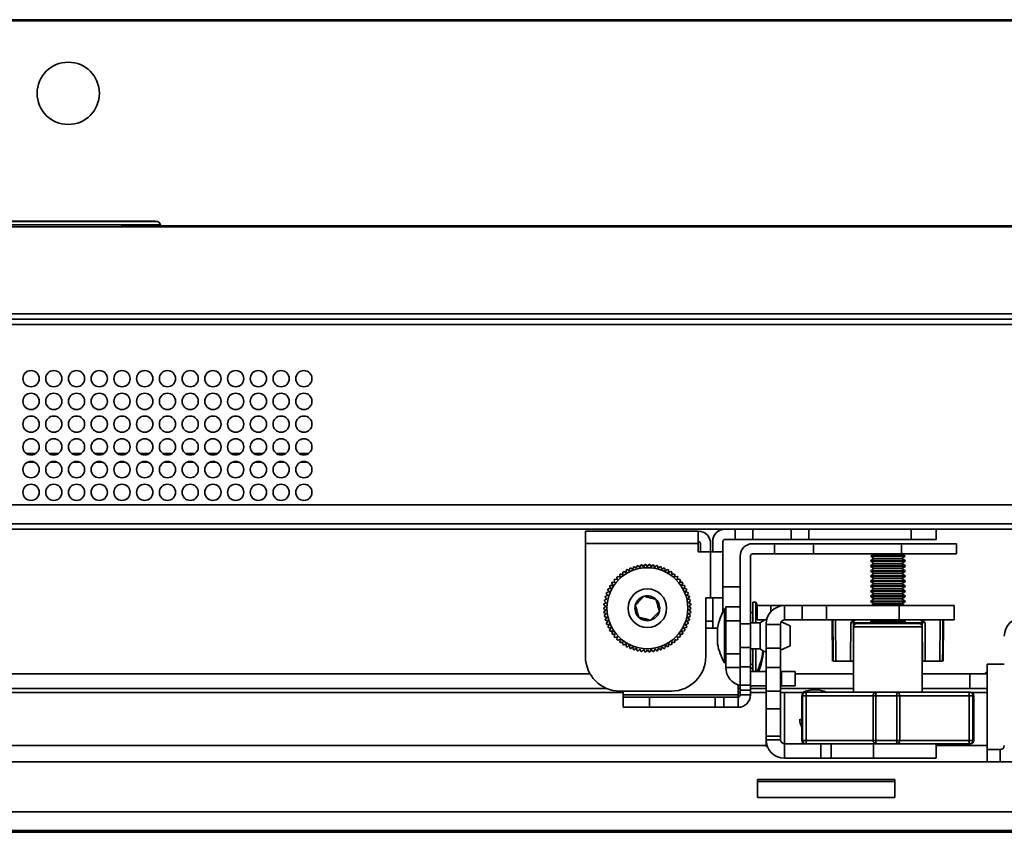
# Model space of a CAD drawing. Header units: millimetres. Extents: x 2 to 1120, y -2 to 861.
# Tile 91 of 226: x 418 to 478, y 530 to 580. Entities that reach past the tile are written whole.
import ezdxf

# ---------------------------------------------------------------- set-up
doc = ezdxf.new("R2010")
doc.units = ezdxf.units.MM

msp = doc.modelspace()

# ---------------------------------------------------------------- linework, layer by layer
at = {"color": 7, "linetype": 'Continuous', "lineweight": 35}
for p, q in [((605.6294, 579.7426), (202.2261, 579.7426)), ((605.6294, 579.6926), (202.2261, 579.6926)), ((600.6277, 579.676), (207.2277, 579.676)), ((381.3626, 566.996), (426.4603, 566.996)), ((381.6944, 567.3426), (426.1277, 567.3426)), ((405.6944, 567.1093), (426.4457, 567.1093)), ((424.0627, 567.1093), (424.0627, 566.996)), ((426.4594, 567.0426), (424.0627, 567.0426)), ((599.0724, 567.0426), (426.4594, 567.0426)), ((426.4611, 566.9964), (426.4611, 567.0195)), ((426.4611, 566.996), (426.4611, 566.9964)), ((599.0724, 566.996), (426.4611, 566.996)), ((604.9053, 561.6426), (202.9701, 561.6426)), ((202.7344, 561.3093), (605.1411, 561.3093)), ((329.2711, 549.876), (569.0253, 549.876)), ((569.0253, 548.7093), (328.6044, 548.7093)), ((569.2611, 548.376), (328.6044, 548.376)), ((452.6127, 547.4895), (452.6127, 548.249)), ((459.5605, 548.249), (452.6127, 548.249)), ((459.5605, 548.249), (459.5605, 547.4895)), ((461.8367, 547.7435), (461.8367, 548.376)), ((462.9143, 548.376), (462.9143, 547.7435)), ((465.2897, 547.7435), (465.2897, 548.376)), ((466.3673, 548.376), (466.3673, 547.7435)), ((472.6787, 547.7435), (472.6787, 548.376)), ((474.2027, 548.376), (474.2027, 547.7435)), ((460.4469, 547.6165), (460.4469, 546.979)), ((461.0794, 547.6165), (461.0794, 546.979)), ((461.8367, 547.7435), (461.2064, 547.7435)), ((462.9143, 547.7435), (461.8367, 547.7435)), ((465.2897, 547.7435), (462.9143, 547.7435)), ((466.3673, 547.7435), (465.2897, 547.7435)), ((472.6787, 547.7435), (466.3673, 547.7435)), ((474.2027, 547.7435), (472.6787, 547.7435)), ((459.5605, 547.4895), (452.6127, 547.4895)), ((452.6127, 547.4895), (452.6127, 540.5257)), ((459.5605, 546.979), (459.5605, 547.4895)), ((459.5605, 546.979), (460.3199, 546.979)), ((459.6875, 547.4895), (459.6875, 546.979)), ((460.3199, 547.4895), (460.3199, 546.979)), ((460.3199, 546.979), (460.3199, 544.1426)), ((461.0794, 546.979), (460.3199, 546.979)), ((461.0794, 546.979), (461.0794, 544.1426)), ((462.8972, 547.4804), (464.2544, 547.4804)), ((464.2544, 547.4804), (464.2544, 546.848)), ((464.2544, 547.4804), (466.6491, 547.4804)), ((466.6491, 547.4804), (466.6491, 546.848)), ((466.6491, 547.4804), (472.0835, 547.4804)), ((472.0835, 546.848), (472.0835, 547.4804)), ((472.0835, 547.4804), (475.4702, 547.4804)), ((475.4702, 547.4804), (475.4702, 546.848)), ((462.1377, 542.542), (462.1377, 546.721)), ((462.7702, 542.542), (462.7702, 546.721)), ((464.2544, 546.848), (462.8972, 546.848)), ((466.6491, 546.848), (464.2544, 546.848)), ((466.6491, 546.848), (472.0835, 546.848)), ((470.2843, 546.7713), (470.1785, 546.7184)), ((470.1785, 546.7184), (470.1785, 546.71)), ((472.2952, 546.7184), (470.1785, 546.7184)), ((470.1785, 546.71), (470.369, 546.5766)), ((472.2952, 546.71), (470.1785, 546.71)), ((470.369, 546.5766), (470.1785, 546.4433)), ((470.1785, 546.4433), (470.1785, 546.3985)), ((472.2952, 546.4433), (470.1785, 546.4433)), ((470.1785, 546.3985), (470.369, 546.2651)), ((472.2952, 546.3985), (470.1785, 546.3985)), ((470.2369, 546.848), (470.2843, 546.8243)), ((470.2843, 546.8243), (472.1893, 546.8243)), ((470.2843, 546.7713), (472.1893, 546.7713)), ((472.1047, 546.5766), (470.369, 546.5766)), ((475.4702, 546.848), (472.0835, 546.848)), ((472.1047, 546.5766), (472.2952, 546.71)), ((472.2952, 546.4433), (472.1047, 546.5766)), ((472.1047, 546.2651), (472.2952, 546.3985)), ((472.1893, 546.8243), (472.2368, 546.848)), ((472.2952, 546.7184), (472.1893, 546.7713)), ((472.2952, 546.71), (472.2952, 546.7184)), ((472.2952, 546.3985), (472.2952, 546.4433)), ((454.9182, 545.5732), (454.9163, 545.734)), ((454.9621, 545.7644), (455.1094, 545.6997)), ((455.1094, 545.6997), (455.1219, 545.8601)), ((455.1703, 545.8862), (455.3112, 545.8086)), ((455.3112, 545.8086), (455.338, 545.9672)), ((455.3886, 545.9889), (455.5219, 545.899)), ((455.5219, 545.899), (455.5629, 546.0546)), ((455.6151, 546.0716), (455.7399, 545.9701)), ((455.7399, 545.9701), (455.7946, 546.1214)), ((455.8482, 546.1337), (455.9634, 546.0214)), ((455.9634, 546.0214), (456.0315, 546.1672)), ((456.0859, 546.1746), (456.1906, 546.0524)), ((456.1906, 546.0524), (456.2714, 546.1915)), ((456.3264, 546.1941), (456.4196, 546.063)), ((456.4196, 546.063), (456.5126, 546.1943)), ((456.5676, 546.1919), (456.6487, 546.053)), ((456.6487, 546.053), (456.7531, 546.1754)), ((456.8076, 546.1681), (456.876, 546.0225)), ((456.876, 546.0225), (456.9909, 546.1351)), ((457.0445, 546.1229), (457.0996, 545.9717)), ((457.0996, 545.9717), (457.2241, 546.0736)), ((457.2764, 546.0566), (457.3177, 545.9011)), ((457.3177, 545.9011), (457.4509, 545.9914)), ((457.5015, 545.9698), (457.5287, 545.8113)), ((457.5287, 545.8113), (457.6694, 545.8892)), ((457.7179, 545.8632), (457.7307, 545.7029)), ((457.7307, 545.7029), (457.8779, 545.7679)), ((457.9238, 545.7376), (457.9223, 545.5768)), ((470.369, 546.2651), (470.1785, 546.1317)), ((470.1785, 546.1317), (470.1785, 546.0869)), ((472.2952, 546.1317), (470.1785, 546.1317)), ((470.1785, 546.0869), (470.369, 545.9535)), ((472.2952, 546.0869), (470.1785, 546.0869)), ((470.369, 545.9535), (470.1785, 545.8201)), ((470.1785, 545.8201), (470.1785, 545.7753)), ((472.2952, 545.8201), (470.1785, 545.8201)), ((470.1785, 545.7753), (470.369, 545.6419)), ((472.2952, 545.7753), (470.1785, 545.7753)), ((472.1047, 546.2651), (470.369, 546.2651)), ((472.1047, 545.9535), (470.369, 545.9535)), ((472.2952, 546.1317), (472.1047, 546.2651)), ((472.1047, 545.9535), (472.2952, 546.0869)), ((472.2952, 545.8201), (472.1047, 545.9535)), ((472.1047, 545.6419), (472.2952, 545.7753)), ((472.2952, 546.0869), (472.2952, 546.1317)), ((472.2952, 545.7753), (472.2952, 545.8201)), ((454.2623, 545.1073), (454.4229, 545.0985)), ((454.4229, 545.0985), (454.3783, 545.253)), ((454.4144, 545.2945), (454.5736, 545.2713)), ((454.5736, 545.2713), (454.5429, 545.4293)), ((454.5826, 545.4673), (454.7391, 545.43)), ((454.7391, 545.43), (454.7228, 545.59)), ((454.7657, 545.6244), (454.9182, 545.5732)), ((457.9223, 545.5768), (458.0746, 545.6283)), ((458.1177, 545.5941), (458.1017, 545.434)), ((458.1017, 545.434), (458.2581, 545.4717)), ((458.2979, 545.4338), (458.2676, 545.2758)), ((458.2676, 545.2758), (458.4268, 545.2993)), ((458.463, 545.2579), (458.4187, 545.1033)), ((458.4187, 545.1033), (458.5793, 545.1124)), ((470.369, 545.6419), (470.1785, 545.5085)), ((470.1785, 545.5085), (470.1785, 545.4637)), ((472.2952, 545.5085), (470.1785, 545.5085)), ((470.1785, 545.4637), (470.369, 545.3303)), ((472.2952, 545.4637), (470.1785, 545.4637)), ((470.369, 545.3303), (470.1785, 545.197)), ((470.1785, 545.197), (470.1785, 545.1522)), ((472.2952, 545.197), (470.1785, 545.197)), ((470.1785, 545.1522), (470.369, 545.0188)), ((472.2952, 545.1522), (470.1785, 545.1522)), ((472.1047, 545.6419), (470.369, 545.6419)), ((472.1047, 545.3303), (470.369, 545.3303)), ((472.2952, 545.5085), (472.1047, 545.6419)), ((472.1047, 545.3303), (472.2952, 545.4637)), ((472.2952, 545.197), (472.1047, 545.3303)), ((472.1047, 545.0188), (472.2952, 545.1522)), ((472.2952, 545.4637), (472.2952, 545.5085)), ((472.2952, 545.1522), (472.2952, 545.197)), ((453.9146, 544.4749), (454.0718, 544.5091)), ((454.0718, 544.5091), (453.9876, 544.6462)), ((454.0114, 544.6958), (454.171, 544.7158)), ((454.171, 544.7158), (454.0995, 544.8599)), ((454.1276, 544.9072), (454.2884, 544.9128)), ((454.2884, 544.9128), (454.23, 545.0627)), ((458.6117, 545.068), (458.5537, 544.9179)), ((458.5537, 544.9179), (458.7145, 544.9127)), ((458.7427, 544.8655), (458.6715, 544.7212)), ((458.6715, 544.7212), (458.8312, 544.7016)), ((458.8551, 544.6521), (458.7713, 544.5148)), ((458.7713, 544.5148), (458.9285, 544.4809)), ((462.1377, 544.8346), (461.0794, 544.8346)), ((470.369, 545.0188), (470.1785, 544.8854)), ((470.1785, 544.8854), (470.1785, 544.8406)), ((472.2952, 544.8854), (470.1785, 544.8854)), ((470.1785, 544.8406), (470.369, 544.7072)), ((472.2952, 544.8406), (470.1785, 544.8406)), ((470.369, 544.7072), (470.1785, 544.5738)), ((470.1785, 544.5738), (470.1785, 544.529)), ((472.2952, 544.5738), (470.1785, 544.5738)), ((470.1785, 544.529), (470.369, 544.3956)), ((472.2952, 544.529), (470.1785, 544.529)), ((472.1047, 545.0188), (470.369, 545.0188)), ((472.1047, 544.7072), (470.369, 544.7072)), ((472.2952, 544.8854), (472.1047, 545.0188)), ((472.1047, 544.7072), (472.2952, 544.8406)), ((472.2952, 544.5738), (472.1047, 544.7072)), ((472.1047, 544.3956), (472.2952, 544.529)), ((472.2952, 544.8406), (472.2952, 544.8854)), ((472.2952, 544.529), (472.2952, 544.5738)), ((453.89, 543.8476), (453.7724, 543.9574)), ((453.7822, 544.0115), (453.9307, 544.0733)), ((453.9307, 544.0733), (453.8234, 544.1931)), ((453.838, 544.2461), (453.9915, 544.2944)), ((453.9915, 544.2944), (453.8953, 544.4234)), ((458.9479, 544.4294), (458.8521, 544.3002)), ((458.8521, 544.3002), (459.0057, 544.2523)), ((459.0204, 544.1994), (458.9134, 544.0792)), ((458.9134, 544.0792), (459.062, 544.0178)), ((459.0719, 543.9637), (458.9546, 543.8537)), ((460.0236, 544.1426), (460.3199, 544.1426)), ((460.0236, 540.5257), (460.0236, 544.1426)), ((460.3199, 544.1426), (461.0794, 544.1426)), ((460.4469, 542.2734), (460.4469, 544.1426)), ((461.0794, 544.1426), (461.0794, 543.3024)), ((470.369, 544.3956), (470.1785, 544.2622)), ((470.1785, 544.2622), (470.1785, 544.2174)), ((472.2952, 544.2622), (470.1785, 544.2622)), ((470.1785, 544.2174), (470.369, 544.0841)), ((472.2952, 544.2174), (470.1785, 544.2174)), ((470.369, 544.0841), (470.1785, 543.9507)), ((470.1785, 543.9507), (470.1785, 543.9059)), ((472.2952, 543.9507), (470.1785, 543.9507)), ((470.1785, 543.9059), (470.369, 543.7725)), ((472.2952, 543.9059), (470.1785, 543.9059)), ((472.1047, 544.3956), (470.369, 544.3956)), ((472.1047, 544.0841), (470.369, 544.0841)), ((472.2952, 544.2622), (472.1047, 544.3956)), ((472.1047, 544.0841), (472.2952, 544.2174)), ((472.2952, 543.9507), (472.1047, 544.0841)), ((472.1047, 543.7725), (472.2952, 543.9059)), ((472.2952, 544.2174), (472.2952, 544.2622)), ((472.2952, 543.9059), (472.2952, 543.9507)), ((453.7347, 543.5319), (453.8698, 543.6192)), ((453.87, 543.3899), (453.7347, 543.4769)), ((453.8698, 543.6192), (453.7428, 543.718)), ((453.7433, 543.2908), (453.87, 543.3899)), ((453.7477, 543.7727), (453.89, 543.8476)), ((458.9546, 543.8537), (459.0971, 543.7792)), ((459.1021, 543.7244), (458.9754, 543.6253)), ((458.9754, 543.6253), (459.1107, 543.5383)), ((459.1108, 543.4834), (458.9757, 543.396)), ((458.9757, 543.396), (459.1026, 543.2973)), ((461.2521, 543.4748), (461.1674, 543.4748)), ((461.1674, 543.4748), (461.1674, 540.139)), ((462.1377, 543.5849), (461.2521, 543.5849)), ((461.2521, 542.7382), (461.2521, 543.5849)), ((463.1036, 543.8821), (462.9251, 543.8821)), ((462.9251, 542.6007), (462.9251, 543.8821)), ((463.1971, 543.673), (463.1036, 543.8821)), ((463.1036, 542.6007), (463.1036, 543.8821)), ((463.1829, 542.7873), (463.1829, 543.673)), ((463.1829, 543.673), (464.0296, 543.673)), ((464.0296, 543.673), (464.8763, 543.673)), ((464.8763, 542.7873), (464.8763, 543.673)), ((465.9496, 543.673), (464.8763, 543.673)), ((465.9496, 542.7873), (465.9496, 543.673)), ((465.9496, 543.673), (467.4463, 543.673)), ((467.4463, 543.673), (467.4463, 542.7873)), ((467.4463, 543.673), (471.9248, 543.673)), ((470.369, 543.7725), (470.2269, 543.673)), ((472.1047, 543.7725), (470.369, 543.7725)), ((471.9248, 542.7873), (471.9248, 543.673)), ((471.9248, 543.673), (475.3114, 543.673)), ((472.2468, 543.673), (472.1047, 543.7725)), ((475.3114, 543.673), (475.3114, 542.7873)), ((453.8909, 543.1616), (453.7483, 543.2361)), ((453.7735, 543.0515), (453.8909, 543.1616)), ((453.9321, 542.936), (453.7834, 542.9974)), ((453.8251, 542.8159), (453.9321, 542.936)), ((453.9934, 542.715), (453.8398, 542.7629)), ((453.8975, 542.5858), (453.9934, 542.715)), ((459.0075, 542.7691), (458.854, 542.7209)), ((458.854, 542.7209), (458.9501, 542.5919)), ((459.0632, 543.0038), (458.9147, 542.942)), ((458.9147, 542.942), (459.022, 542.8221)), ((459.0978, 543.2425), (458.9554, 543.1677)), ((458.9554, 543.1677), (459.073, 543.0579)), ((460.4469, 542.7179), (460.0236, 542.7179)), ((462.1377, 542.7382), (461.2521, 542.7382)), ((461.2521, 540.7062), (461.2521, 542.7382)), ((462.9251, 543.2471), (462.7702, 543.2471)), ((463.6557, 542.7873), (463.1829, 542.7873)), ((463.4974, 542.7023), (463.4792, 542.7873)), ((464.8763, 542.7873), (465.9496, 542.7873)), ((467.4463, 542.7873), (465.9496, 542.7873)), ((467.4463, 542.7873), (471.9248, 542.7873)), ((467.8078, 542.7873), (467.83, 540.2473)), ((468.036, 540.2473), (468.017, 542.7873)), ((470.297, 542.7873), (470.1785, 542.7044)), ((470.1785, 542.7044), (470.1785, 542.6596)), ((472.2952, 542.7044), (470.1785, 542.7044)), ((475.3114, 542.7873), (471.9248, 542.7873)), ((472.2952, 542.7044), (472.1767, 542.7873)), ((472.2952, 542.6596), (472.2952, 542.7044)), ((474.4377, 540.2473), (474.4567, 542.7873)), ((474.6437, 540.2473), (474.6658, 542.7873)), ((454.0742, 542.5005), (453.9169, 542.5344)), ((453.9903, 542.3632), (454.0742, 542.5005)), ((454.1739, 542.294), (454.0143, 542.3137)), ((454.1027, 542.1497), (454.1739, 542.294)), ((454.2918, 542.0973), (454.131, 542.1026)), ((454.2338, 541.9473), (454.2918, 542.0973)), ((458.7178, 542.1081), (458.5571, 542.1024)), ((458.5571, 542.1024), (458.6154, 541.9525)), ((458.834, 542.3195), (458.6744, 542.2994)), ((458.6744, 542.2994), (458.746, 542.1553)), ((458.9308, 542.5404), (458.7737, 542.5061)), ((458.7737, 542.5061), (458.8578, 542.369)), ((460.0236, 542.2734), (460.7407, 542.2734)), ((460.7407, 542.2895), (460.7407, 541.3243)), ((462.7702, 542.542), (462.1377, 542.542)), ((462.1377, 541.0966), (462.1377, 542.542)), ((463.3688, 542.6007), (462.7702, 542.6007)), ((462.7702, 541.0966), (462.7702, 542.542)), ((463.3688, 541.2391), (463.3688, 542.6007)), ((463.7366, 542.4997), (463.7366, 542.5333)), ((464.6223, 542.4997), (463.7366, 542.4997)), ((463.7366, 541.0543), (463.7366, 542.4997)), ((464.6223, 542.4997), (464.6223, 542.5333)), ((464.6223, 541.0543), (464.6223, 542.4997)), ((465.2145, 542.425), (464.666, 542.6759)), ((465.2145, 541.3647), (465.2145, 542.425)), ((468.9501, 542.6195), (468.9398, 540.2473)), ((469.1091, 540.2473), (469.1194, 542.6188)), ((469.1202, 542.3572), (469.1202, 538.3356)), ((469.3318, 542.5689), (472.5591, 542.5689)), ((470.1785, 542.6596), (470.308, 542.5689)), ((472.2952, 542.6596), (470.1785, 542.6596)), ((472.1657, 542.5689), (472.2952, 542.6596)), ((472.5591, 542.5689), (473.1418, 542.5689)), ((473.3535, 538.3356), (473.3535, 542.3572)), ((473.3646, 540.2473), (473.3542, 542.6188)), ((473.5236, 542.6195), (473.5339, 540.2473)), ((454.4268, 541.912), (454.2661, 541.9028)), ((454.3825, 541.7573), (454.4268, 541.912)), ((454.5778, 541.7395), (454.4187, 541.716)), ((454.5476, 541.5815), (454.5778, 541.7395)), ((454.7437, 541.5812), (454.5874, 541.5435)), ((454.7278, 541.4211), (454.7437, 541.5812)), ((458.2628, 541.5479), (458.1063, 541.5853)), ((458.1063, 541.5853), (458.1227, 541.4252)), ((458.4311, 541.7208), (458.2719, 541.7439)), ((458.2719, 541.7439), (458.3025, 541.586)), ((458.5831, 541.908), (458.4225, 541.9168)), ((458.4225, 541.9168), (458.4672, 541.7622)), ((454.9232, 541.4385), (454.7708, 541.3869)), ((454.9216, 541.2776), (454.9232, 541.4385)), ((455.1147, 541.3124), (454.9676, 541.2474)), ((455.1276, 541.152), (455.1147, 541.3124)), ((455.3167, 541.204), (455.176, 541.126)), ((455.3439, 541.0454), (455.3167, 541.204)), ((455.5277, 541.1141), (455.3945, 541.0239)), ((455.569, 540.9586), (455.5277, 541.1141)), ((455.7459, 541.0435), (455.6213, 540.9417)), ((455.8009, 540.8924), (455.7459, 541.0435)), ((455.9695, 540.9928), (455.8545, 540.8802)), ((456.0379, 540.8472), (455.9695, 540.9928)), ((456.1967, 540.9623), (456.0923, 540.8398)), ((456.2779, 540.8234), (456.1967, 540.9623)), ((456.4258, 540.9522), (456.3328, 540.821)), ((456.5191, 540.8212), (456.4258, 540.9522)), ((456.6548, 540.9628), (456.574, 540.8237)), ((456.7595, 540.8406), (456.6548, 540.9628)), ((456.882, 540.9939), (456.814, 540.8481)), ((456.9972, 540.8816), (456.882, 540.9939)), ((457.1055, 541.0451), (457.0508, 540.8939)), ((457.2303, 540.9436), (457.1055, 541.0451)), ((457.3235, 541.1163), (457.2826, 540.9607)), ((457.4569, 541.0263), (457.3235, 541.1163)), ((457.5342, 541.2066), (457.5074, 541.048)), ((457.6751, 541.129), (457.5342, 541.2066)), ((457.736, 541.3155), (457.7235, 541.1552)), ((457.8833, 541.2509), (457.736, 541.3155)), ((458.0797, 541.3909), (457.9272, 541.4421)), ((457.9272, 541.4421), (457.9292, 541.2812)), ((462.7702, 541.0966), (462.1377, 541.0966)), ((462.1377, 539.8993), (462.1377, 541.0966)), ((462.7702, 539.8993), (462.7702, 541.0966)), ((462.7702, 541.0132), (463.3688, 541.0132)), ((462.9251, 539.6056), (462.9251, 541.0132)), ((463.1036, 539.6056), (463.1036, 541.0132)), ((463.3688, 541.0132), (463.3688, 541.2391)), ((464.6223, 541.0543), (463.7366, 541.0543)), ((463.7366, 539.8569), (463.7366, 541.0543)), ((464.6223, 540.9179), (465.2145, 541.1888)), ((464.6223, 539.8569), (464.6223, 541.0543)), ((465.2145, 541.1888), (465.2145, 541.3647)), ((462.1377, 540.7062), (461.2521, 540.7062)), ((461.2521, 539.8596), (461.2521, 540.7062)), ((461.1674, 540.139), (461.2521, 540.139)), ((462.1377, 539.8596), (461.2521, 539.8596)), ((462.7702, 539.8993), (462.1377, 539.8993)), ((462.1377, 538.7763), (462.1377, 539.8993)), ((462.7702, 540.0721), (462.9251, 540.0721)), ((462.7702, 538.7763), (462.7702, 539.8993)), ((462.7702, 539.8083), (462.9251, 539.8083)), ((464.6223, 539.8569), (463.7366, 539.8569)), ((463.7366, 538.4116), (463.7366, 539.8569)), ((464.6223, 538.4116), (464.6223, 539.8569)), ((468.9398, 540.2473), (468.036, 540.2473)), ((468.9398, 540.2473), (469.1091, 540.2473)), ((469.1202, 540.2473), (469.1091, 540.2473)), ((473.3646, 540.2473), (473.3535, 540.2473)), ((473.5339, 540.2473), (473.3646, 540.2473)), ((473.5339, 540.2473), (474.4377, 540.2473)), ((478.4054, 540.0711), (477.3471, 540.0711)), ((477.3471, 539.4616), (477.3471, 540.0711)), ((354.9758, 539.4616), (452.8996, 539.4616)), ((463.7366, 539.6056), (462.7702, 539.6056)), ((464.6777, 539.6056), (464.6223, 539.6056)), ((464.6777, 539.6056), (464.6777, 538.72)), ((464.6777, 539.6056), (465.5244, 539.6056)), ((465.5244, 539.6056), (465.5244, 538.72)), ((465.5244, 539.4616), (469.1202, 539.4616)), ((473.3535, 539.4616), (476.2887, 539.4616)), ((476.2887, 538.576), (476.2887, 539.4616)), ((477.3471, 539.4616), (476.2887, 539.4616)), ((477.2624, 539.5419), (477.2199, 539.4616)), ((477.3471, 539.5419), (477.2624, 539.5419)), ((477.2624, 539.5419), (477.2624, 539.4616)), ((477.3471, 538.576), (477.3471, 539.4616)), ((353.97, 538.576), (453.9054, 538.576)), ((462.0107, 538.7855), (462.0107, 538.1671)), ((462.0107, 538.576), (462.1377, 538.576)), ((462.1377, 538.7763), (462.7702, 538.7763)), ((462.1377, 538.4539), (462.1377, 538.7763)), ((462.7702, 538.4539), (462.1377, 538.4539)), ((462.1377, 538.1671), (462.1377, 538.4539)), ((462.7702, 538.7763), (462.7702, 538.4539)), ((463.7366, 538.72), (462.7702, 538.72)), ((462.7702, 538.576), (463.7366, 538.576)), ((462.7702, 538.1671), (462.7702, 538.4539)), ((464.6777, 538.72), (464.6223, 538.72)), ((464.6223, 538.576), (469.1202, 538.576)), ((465.5244, 538.72), (464.6777, 538.72)), ((473.3535, 538.576), (476.2887, 538.576)), ((476.2887, 538.576), (477.3471, 538.576)), ((477.3471, 538.322), (477.3471, 538.576)), ((454.7294, 538.409), (457.9069, 538.409)), ((454.9411, 538.1671), (454.9411, 538.409)), ((454.9411, 538.1671), (454.9411, 538.0401)), ((462.0107, 538.1671), (454.9411, 538.1671)), ((454.9411, 537.4076), (454.9411, 538.0401)), ((454.9411, 538.0401), (456.5579, 538.0401)), ((456.5579, 538.0401), (456.5579, 537.4076)), ((456.5579, 538.0401), (460.6046, 538.0401)), ((460.6046, 537.4076), (460.6046, 538.0401)), ((460.6046, 538.0401), (461.1368, 538.0401)), ((461.1368, 538.0401), (461.1368, 537.4076)), ((461.1368, 538.0401), (462.0107, 538.0401)), ((462.0107, 538.0401), (462.0107, 538.1671)), ((462.0107, 537.4076), (462.0107, 538.0401)), ((462.7702, 538.1671), (462.1377, 538.1671)), ((464.6223, 538.4116), (463.7366, 538.4116)), ((463.7366, 537.323), (463.7366, 538.4116)), ((464.6223, 537.323), (464.6223, 538.4116)), ((464.8763, 538.3114), (464.6223, 538.3114)), ((464.8763, 538.3114), (466.0586, 538.3114)), ((465.9452, 538.1239), (465.9452, 535.3722)), ((465.9731, 535.3722), (465.9731, 538.1239)), ((466.2097, 538.1239), (465.9731, 538.1239)), ((466.1568, 538.3356), (466.1837, 538.3356)), ((466.1837, 538.3356), (470.5315, 538.3356)), ((466.2097, 538.1239), (466.2097, 535.3722)), ((470.3198, 538.1239), (470.3198, 535.3722)), ((470.3198, 538.1239), (470.3225, 538.1239)), ((471.78, 538.1239), (470.5021, 538.1239)), ((470.5021, 538.1239), (470.5021, 535.3722)), ((470.5315, 538.3356), (471.7583, 538.3356)), ((471.7583, 538.3356), (476.2676, 538.3356)), ((471.78, 535.3722), (471.78, 538.1239)), ((471.9699, 535.3722), (471.9699, 538.1239)), ((476.2339, 535.3722), (476.2339, 538.1239)), ((476.4773, 538.1239), (476.2339, 538.1239)), ((476.2676, 538.3356), (476.3168, 538.3356)), ((476.4773, 538.1239), (476.4773, 535.3722)), ((476.5285, 535.3722), (476.5285, 538.1239)), ((477.3471, 538.322), (477.3471, 535.0589)), ((456.5579, 537.4076), (454.9411, 537.4076)), ((456.5579, 537.4076), (460.6046, 537.4076)), ((461.1368, 537.4076), (460.6046, 537.4076)), ((461.1368, 537.4076), (462.0107, 537.4076)), ((463.7366, 537.323), (464.6223, 537.323)), ((463.7366, 535.6296), (463.7366, 537.323)), ((464.6223, 537.323), (464.6223, 535.6296)), ((465.9452, 536.6039), (465.812, 536.6713)), ((463.7366, 535.6296), (464.6223, 535.6296)), ((463.7366, 535.6296), (463.7366, 535.4146)), ((463.7366, 535.4146), (464.6223, 535.4146)), ((463.7366, 534.9946), (463.7366, 535.4124)), ((464.6223, 535.6296), (464.6223, 535.4146)), ((463.8168, 534.9946), (463.7366, 534.9946)), ((464.8763, 535.1606), (464.8763, 534.275)), ((467.1008, 535.1606), (464.8763, 535.1606)), ((465.9731, 535.3722), (466.2097, 535.3722)), ((467.1008, 534.275), (467.1008, 535.1606)), ((467.1008, 535.1606), (467.7378, 535.1606)), ((467.7378, 535.1606), (467.7378, 534.275)), ((470.2318, 535.1606), (467.7378, 535.1606)), ((470.5315, 535.1606), (470.2318, 535.1606)), ((470.345, 535.1606), (470.345, 534.275)), ((470.5021, 535.3722), (471.78, 535.3722)), ((471.7583, 535.1606), (470.5315, 535.1606)), ((472.1409, 535.1606), (471.7583, 535.1606)), ((474.0241, 535.1606), (472.1409, 535.1606)), ((476.2676, 535.1606), (474.0241, 535.1606)), ((474.2002, 534.275), (474.2002, 535.1606)), ((476.2339, 535.3722), (476.4773, 535.3722)), ((476.3168, 535.1606), (476.2676, 535.1606)), ((477.3471, 534.0598), (477.3471, 535.0589)), ((478.1514, 534.8049), (477.3471, 534.8049)), ((467.1008, 534.275), (464.8763, 534.275)), ((467.7378, 534.275), (467.1008, 534.275)), ((470.345, 534.275), (467.7378, 534.275)), ((474.2002, 534.275), (470.345, 534.275)), ((325.875, 534.0598), (482.0003, 534.0598)), ((463.2043, 531.8584), (463.2043, 532.9591)), ((463.2043, 532.9591), (471.671, 532.9591)), ((463.2043, 532.9585), (471.671, 532.9585)), ((471.671, 532.8448), (463.2043, 532.8448)), ((463.2043, 532.8442), (471.671, 532.8442)), ((471.671, 532.9591), (471.671, 531.8584)), ((471.671, 531.8584), (463.2043, 531.8584)), ((324.7743, 530.966), (483.101, 530.966)), ((483.101, 529.8257), (324.7743, 529.8257)), ((414.0843, 529.7123), (483.101, 529.7123)), ((420.1302, 529.8021), (420.1302, 529.8122)), ((420.3842, 529.8021), (420.1302, 529.8021)), ((420.3842, 529.7345), (420.1302, 529.7345)), ((420.1302, 529.7244), (420.1302, 529.7345)), ((420.3842, 529.8021), (420.5447, 529.8134)), ((420.3842, 529.7345), (420.3842, 529.8021)), ((425.0137, 529.8157), (422.2468, 529.8146)), ((422.2468, 529.7219), (425.0137, 529.7209)), ((427.1304, 529.8161), (480.8997, 529.8161)), ((427.1304, 529.7205), (454.6845, 529.7205)), ((456.8011, 529.7209), (463.0985, 529.7233)), ((473.2585, 529.8244), (464.7918, 529.8244)), ((464.7918, 529.8228), (473.2585, 529.8228)), ((482.9706, 529.7236), (464.7918, 529.7236)), ((473.2585, 529.7221), (464.7918, 529.7221)), ((464.7918, 529.7206), (473.2585, 529.7206))]:
    msp.add_line(p, q, dxfattribs=at)
at = {"color": 8, "linetype": 'Continuous', "lineweight": 35}
for p, q in [((405.6944, 567.3093), (426.273, 567.3093)), ((325.8505, 560.976), (565.6944, 560.976)), ((418.1711, 553.0426), (418.7711, 553.0426)), ((419.5711, 553.0426), (420.1711, 553.0426)), ((420.9711, 553.0426), (421.5711, 553.0426)), ((422.3711, 553.0426), (422.9711, 553.0426)), ((423.7711, 553.0426), (424.3711, 553.0426)), ((425.1711, 553.0426), (425.7711, 553.0426)), ((426.5711, 553.0426), (427.1711, 553.0426)), ((427.9711, 553.0426), (428.5711, 553.0426)), ((429.3711, 553.0426), (429.9711, 553.0426)), ((430.7711, 553.0426), (431.3711, 553.0426)), ((432.1711, 553.0426), (432.7711, 553.0426)), ((433.5711, 553.0426), (434.1711, 553.0426)), ((434.9711, 553.0426), (435.5711, 553.0426)), ((418.2626, 552.4971), (418.6795, 552.4971)), ((419.6626, 552.4971), (420.0795, 552.4971)), ((421.0626, 552.4971), (421.4795, 552.4971)), ((422.4626, 552.4971), (422.8795, 552.4971)), ((423.8626, 552.4971), (424.2795, 552.4971)), ((425.2626, 552.4971), (425.6795, 552.4971)), ((426.6626, 552.4971), (427.0795, 552.4971)), ((428.0626, 552.4971), (428.4795, 552.4971)), ((429.4626, 552.4971), (429.8795, 552.4971)), ((430.8626, 552.4971), (431.2795, 552.4971)), ((432.2626, 552.4971), (432.6795, 552.4971)), ((433.6626, 552.4971), (434.0795, 552.4971)), ((435.0626, 552.4971), (435.4795, 552.4971)), ((464.0296, 543.673), (464.0296, 543.2962)), ((470.205, 542.6188), (469.1194, 542.6188)), ((472.706, 542.3572), (469.1202, 542.3572)), ((473.3542, 542.6188), (472.2369, 542.6188)), ((473.3535, 542.3572), (472.706, 542.3572)), ((352.9344, 538.322), (454.9411, 538.322)), ((462.0107, 538.322), (462.1377, 538.322)), ((462.7702, 538.322), (463.7366, 538.322)), ((464.6223, 538.322), (465.9809, 538.322)), ((464.8763, 535.1606), (464.8763, 538.3114)), ((465.9731, 538.1239), (465.9452, 538.1239)), ((470.3198, 538.1239), (466.2097, 538.1239)), ((470.5021, 538.1239), (470.3198, 538.1239)), ((471.9699, 538.1239), (471.78, 538.1239)), ((476.2339, 538.1239), (471.9699, 538.1239)), ((476.3915, 538.322), (477.3471, 538.322)), ((476.5285, 538.1239), (476.4773, 538.1239)), ((463.7366, 535.0589), (344.1388, 535.0589)), ((465.9452, 535.3722), (465.9731, 535.3722)), ((466.2097, 535.3722), (470.3198, 535.3722)), ((470.3198, 535.3722), (470.5021, 535.3722)), ((471.78, 535.3722), (471.9699, 535.3722)), ((471.9699, 535.3722), (476.2339, 535.3722)), ((477.3471, 535.0589), (474.2002, 535.0589)), ((476.4773, 535.3722), (476.5285, 535.3722)), ((478.1514, 534.8049), (478.1514, 534.0598)), ((420.3842, 529.8132), (420.3842, 529.8021)), ((422.2468, 529.8146), (422.2468, 529.7219)), ((425.0137, 529.8157), (425.0137, 529.7209)), ((427.1304, 529.8161), (427.1304, 529.7205)), ((454.6845, 529.8161), (454.6845, 529.7205)), ((456.8011, 529.8161), (456.8011, 529.7209)), ((463.0985, 529.8161), (463.0985, 529.7233)), ((464.7918, 529.8228), (464.7918, 529.8244)), ((464.7918, 529.8161), (464.7918, 529.7236)), ((464.7918, 529.7206), (464.7918, 529.7221)), ((473.2585, 529.8228), (473.2585, 529.8244)), ((473.2585, 529.7206), (473.2585, 529.7221))]:
    msp.add_line(p, q, dxfattribs=at)
at = {"color": 7, "linetype": 'Continuous', "lineweight": 35, "flags": 128}
for points in [[(467.8497, 542.7873), (467.8522, 542.4487), (467.8623, 541.0941), (467.8686, 540.2473)], [(474.6239, 542.7873), (474.6214, 542.4487), (474.6114, 541.0941), (474.6051, 540.2473)], [(465.9452, 536.595), (465.9431, 536.653), (465.9452, 536.711)], [(422.2468, 529.8146), (421.7864, 529.8144), (421.3701, 529.8142), (421.005, 529.8139), (420.6973, 529.8136), (420.4524, 529.8133), (420.2744, 529.8129), (420.1664, 529.8126), (420.1302, 529.8122)], [(420.1302, 529.7244), (420.1664, 529.724), (420.2744, 529.7236), (420.4524, 529.7233), (420.6973, 529.723), (421.005, 529.7227), (421.3701, 529.7224), (421.7864, 529.7222), (422.2468, 529.7219)], [(420.8016, 529.8137), (420.6065, 529.7564), (420.3842, 529.7345)], [(427.1304, 529.8161), (426.8535, 529.8161), (426.5778, 529.816), (426.3045, 529.816), (426.0347, 529.816), (425.7696, 529.8159), (425.5103, 529.8158), (425.258, 529.8158), (425.0137, 529.8157)], [(425.0137, 529.7209), (425.258, 529.7208), (425.5103, 529.7207), (425.7696, 529.7207), (426.0347, 529.7206), (426.3045, 529.7206), (426.5778, 529.7205), (426.8535, 529.7205), (427.1304, 529.7205)], [(454.6845, 529.7205), (454.9613, 529.7205), (455.237, 529.7205), (455.5104, 529.7206), (455.7801, 529.7206), (456.0452, 529.7207), (456.3045, 529.7207), (456.5568, 529.7208), (456.8011, 529.7209)], [(463.0985, 529.7233), (463.2939, 529.7234), (463.4958, 529.7234), (463.7032, 529.7235), (463.9153, 529.7235), (464.1311, 529.7236), (464.3498, 529.7236), (464.5703, 529.7236), (464.7918, 529.7236)], [(464.7918, 529.8244), (464.4229, 529.8244), (464.0901, 529.8243), (463.826, 529.8241), (463.6565, 529.8239), (463.598, 529.8236), (463.6565, 529.8234), (463.826, 529.8232), (464.0901, 529.823), (464.4229, 529.8229), (464.7918, 529.8228)], [(464.7918, 529.7221), (464.4229, 529.7221), (464.0901, 529.722), (463.826, 529.7218), (463.6565, 529.7216), (463.598, 529.7214), (463.6565, 529.7211), (463.826, 529.7209), (464.0901, 529.7207), (464.4229, 529.7206), (464.7918, 529.7206)], [(473.2585, 529.8228), (473.6274, 529.8229), (473.9602, 529.823), (474.2243, 529.8232), (474.3939, 529.8234), (474.4523, 529.8236), (474.3939, 529.8239), (474.2243, 529.8241), (473.9602, 529.8243), (473.6274, 529.8244), (473.2585, 529.8244)], [(473.2585, 529.7206), (473.6274, 529.7206), (473.9602, 529.7207), (474.2243, 529.7209), (474.3939, 529.7211), (474.4523, 529.7214), (474.3939, 529.7216), (474.2243, 529.7218), (473.9602, 529.722), (473.6274, 529.7221), (473.2585, 529.7221)]]:
    msp.add_lwpolyline(points, dxfattribs=at)
at = {"color": 7, "linetype": 'Continuous', "lineweight": 35}
for centre, radius in [((420.7611, 575.2093), 1.9167), ((418.4711, 557.6426), 0.5), ((419.8711, 557.6426), 0.5), ((421.2711, 557.6426), 0.5), ((422.6711, 557.6426), 0.5), ((424.0711, 557.6426), 0.5), ((425.4711, 557.6426), 0.5), ((426.8711, 557.6426), 0.5), ((428.2711, 557.6426), 0.5), ((429.6711, 557.6426), 0.5), ((431.0711, 557.6426), 0.5), ((432.4711, 557.6426), 0.5), ((433.8711, 557.6426), 0.5), ((435.2711, 557.6426), 0.5), ((418.4711, 556.2426), 0.5), ((419.8711, 556.2426), 0.5), ((421.2711, 556.2426), 0.5), ((422.6711, 556.2426), 0.5), ((424.0711, 556.2426), 0.5), ((425.4711, 556.2426), 0.5), ((426.8711, 556.2426), 0.5), ((428.2711, 556.2426), 0.5), ((429.6711, 556.2426), 0.5), ((431.0711, 556.2426), 0.5), ((432.4711, 556.2426), 0.5), ((433.8711, 556.2426), 0.5), ((435.2711, 556.2426), 0.5), ((418.4711, 554.8426), 0.5), ((419.8711, 554.8426), 0.5), ((421.2711, 554.8426), 0.5), ((422.6711, 554.8426), 0.5), ((424.0711, 554.8426), 0.5), ((425.4711, 554.8426), 0.5), ((426.8711, 554.8426), 0.5), ((428.2711, 554.8426), 0.5), ((429.6711, 554.8426), 0.5), ((431.0711, 554.8426), 0.5), ((432.4711, 554.8426), 0.5), ((433.8711, 554.8426), 0.5), ((435.2711, 554.8426), 0.5), ((418.4711, 553.4426), 0.5), ((419.8711, 553.4426), 0.5), ((421.2711, 553.4426), 0.5), ((422.6711, 553.4426), 0.5), ((424.0711, 553.4426), 0.5), ((425.4711, 553.4426), 0.5), ((426.8711, 553.4426), 0.5), ((428.2711, 553.4426), 0.5), ((429.6711, 553.4426), 0.5), ((431.0711, 553.4426), 0.5), ((432.4711, 553.4426), 0.5), ((433.8711, 553.4426), 0.5), ((435.2711, 553.4426), 0.5), ((418.4711, 552.0426), 0.5), ((419.8711, 552.0426), 0.5), ((421.2711, 552.0426), 0.5), ((422.6711, 552.0426), 0.5), ((424.0711, 552.0426), 0.5), ((425.4711, 552.0426), 0.5), ((426.8711, 552.0426), 0.5), ((428.2711, 552.0426), 0.5), ((429.6711, 552.0426), 0.5), ((431.0711, 552.0426), 0.5), ((432.4711, 552.0426), 0.5), ((433.8711, 552.0426), 0.5), ((435.2711, 552.0426), 0.5), ((418.4711, 550.6426), 0.5), ((419.8711, 550.6426), 0.5), ((421.2711, 550.6426), 0.5), ((422.6711, 550.6426), 0.5), ((424.0711, 550.6426), 0.5), ((425.4711, 550.6426), 0.5), ((426.8711, 550.6426), 0.5), ((428.2711, 550.6426), 0.5), ((429.6711, 550.6426), 0.5), ((431.0711, 550.6426), 0.5), ((432.4711, 550.6426), 0.5), ((433.8711, 550.6426), 0.5), ((435.2711, 550.6426), 0.5), ((456.4227, 543.5076), 2.4934), ((456.4227, 543.5076), 1.1887)]:
    msp.add_circle(centre, radius, dxfattribs=at)
for centre, radius, start, end in [((426.1277, 567.0093), 0.3333, 5.73917, 90), ((459.5605, 547.4895), 0.7595, 0, 90), ((461.2064, 547.6165), 0.7595, 90, 180), ((459.5605, 547.4895), 0.127, 0, 90), ((461.2064, 547.6165), 0.127, 90, 180), ((462.8972, 546.721), 0.7595, 90, 180), ((462.8972, 546.721), 0.127, 90, 180), ((470.2385, 546.7978), 0.0529, 330, 29.999999), ((472.2352, 546.7978), 0.0529, 150.000001, 210), ((456.4227, 543.5076), 2.6882, 122.911466, 124.083428), ((456.4227, 543.5076), 2.6882, 117.768609, 118.94057), ((456.4227, 543.5076), 2.6882, 112.625752, 113.797713), ((456.4227, 543.5076), 2.6882, 107.482895, 108.654856), ((456.4227, 543.5076), 2.6882, 102.340038, 103.511999), ((456.4227, 543.5076), 2.6882, 97.197181, 98.369142), ((456.4227, 543.5076), 2.6882, 92.054323, 93.226285), ((456.4227, 543.5076), 2.6882, 86.911466, 88.083428), ((456.4227, 543.5076), 2.6882, 81.768609, 82.94057), ((456.4227, 543.5076), 2.6882, 76.625752, 77.797713), ((456.4227, 543.5076), 2.6882, 71.482895, 72.654856), ((456.4227, 543.5076), 2.6882, 66.340038, 67.511999), ((456.4227, 543.5076), 2.6882, 61.197181, 62.369142), ((456.4227, 543.5076), 2.6882, 56.054323, 57.226285), ((456.4227, 543.5076), 2.6882, 143.482895, 144.654856), ((456.4227, 543.5076), 2.6882, 138.340038, 139.511999), ((456.4227, 543.5076), 2.6882, 133.197181, 134.369142), ((456.4227, 543.5076), 2.6882, 128.054323, 129.226285), ((456.4227, 543.5076), 2.6882, 50.911466, 52.083428), ((456.4227, 543.5076), 2.6882, 45.768609, 46.94057), ((456.4227, 543.5076), 2.6882, 40.625752, 41.797713), ((456.4227, 543.5076), 2.6882, 35.482895, 36.654856), ((456.4227, 543.5076), 2.6882, 153.768609, 154.94057), ((456.4227, 543.5076), 2.6882, 148.625752, 149.797713), ((456.4227, 543.5076), 2.6882, 30.340038, 31.511999), ((456.4227, 543.5076), 2.6882, 25.197181, 26.369142), ((456.4227, 543.5076), 2.6882, 169.197181, 170.369142), ((456.4227, 543.5076), 2.6882, 164.054323, 165.226285), ((456.4227, 543.5076), 2.6882, 158.911466, 160.083428), ((456.4227, 543.5076), 0.7638, 105.497447, 165.497447), ((456.4227, 543.5076), 0.7638, 45.497447, 105.497447), ((456.4227, 543.5076), 0.7638, 345.497447, 45.497447), ((456.4227, 543.5076), 2.6882, 20.054323, 21.226285), ((456.4227, 543.5076), 2.6882, 14.911466, 16.083428), ((456.4227, 543.5076), 2.6882, 9.768609, 10.94057), ((456.4227, 543.5076), 2.6882, 179.482895, 180.654856), ((456.4227, 543.5076), 2.6882, 174.340038, 175.511999), ((456.4227, 543.5076), 2.6882, 184.625752, 185.797713), ((456.4227, 543.5076), 0.7638, 165.497447, 225.497447), ((456.4227, 543.5076), 0.7638, 285.497447, 345.497447), ((456.4227, 543.5076), 2.6882, 4.625752, 5.797713), ((456.4227, 543.5076), 2.6882, 354.340038, 355.511999), ((456.4227, 543.5076), 2.6882, 359.482895, 0.654856), ((464.8928, 541.4641), 4.2333, 151.642363, 168.756814), ((464.8763, 542.5333), 1.1396, 90, 180), ((456.4227, 543.5076), 2.6882, 189.768609, 190.94057), ((456.4227, 543.5076), 2.6882, 194.911466, 196.083428), ((456.4227, 543.5076), 0.7638, 225.497447, 285.497447), ((456.4227, 543.5076), 2.6882, 344.054323, 345.226285), ((456.4227, 543.5076), 2.6882, 349.197181, 350.369142), ((464.0385, 541.8852), 0.98, 105.553494, 133.111263), ((464.8763, 542.5333), 0.254, 90, 180), ((469.2888, 542.618), 0.1693, 90, 179.75), ((473.1849, 542.618), 0.1693, 0.25, 90), ((479.545, 541.7933), 1.1396, 90, 180), ((456.4227, 543.5076), 2.6882, 200.054323, 201.226285), ((456.4227, 543.5076), 2.6882, 205.197181, 206.369142), ((456.4227, 543.5076), 2.6882, 210.340038, 211.511999), ((456.4227, 543.5076), 2.6882, 328.625752, 329.797713), ((456.4227, 543.5076), 2.6882, 333.768609, 334.94057), ((456.4227, 543.5076), 2.6882, 338.911466, 340.083428), ((469.3318, 542.3572), 0.2117, 90, 180), ((473.1418, 542.3572), 0.2117, 0, 90), ((456.4227, 543.5076), 2.6882, 215.482895, 216.654856), ((456.4227, 543.5076), 2.6882, 220.625752, 221.797713), ((456.4227, 543.5076), 2.6882, 225.768609, 226.94057), ((456.4227, 543.5076), 2.6882, 313.197181, 314.369142), ((456.4227, 543.5076), 2.6882, 318.340038, 319.511999), ((456.4227, 543.5076), 2.6882, 323.482895, 324.654856), ((456.4227, 543.5076), 2.6882, 230.911466, 232.083428), ((456.4227, 543.5076), 2.6882, 236.054323, 237.226285), ((456.4227, 543.5076), 2.6882, 241.197181, 242.369142), ((456.4227, 543.5076), 2.6882, 246.340038, 247.511999), ((456.4227, 543.5076), 2.6882, 251.482895, 252.654856), ((456.4227, 543.5076), 2.6882, 256.625752, 257.797713), ((456.4227, 543.5076), 2.6882, 282.340038, 283.511999), ((456.4227, 543.5076), 2.6882, 287.482895, 288.654856), ((456.4227, 543.5076), 2.6882, 292.625752, 293.797713), ((456.4227, 543.5076), 2.6882, 297.768609, 298.94057), ((456.4227, 543.5076), 2.6882, 302.911466, 304.083428), ((456.4227, 543.5076), 2.6882, 308.054323, 309.226285), ((464.8928, 542.1497), 4.2333, 191.243186, 208.357637), ((458.4237, 541.6548), 5.1787, 336.690632, 351.42061), ((458.4237, 541.391), 5.1787, 339.832763, 354.168075), ((464.0385, 541.7286), 0.98, 226.888737, 252.058358), ((454.7294, 540.5257), 2.1167, 180, 270), ((456.4227, 543.5076), 2.6882, 261.768609, 262.94057), ((456.4227, 543.5076), 2.6882, 266.911466, 268.083428), ((456.4227, 543.5076), 2.6882, 272.054323, 273.226285), ((456.4227, 543.5076), 2.6882, 277.197181, 278.369142), ((457.9069, 540.5257), 2.1167, 270, 0), ((462.3917, 539.8596), 1.1396, 180, 257.121601), ((466.7389, 536.653), 1.833, 65.573365, 114.426635), ((462.0107, 538.1671), 0.7595, 270, 0), ((462.0107, 538.1671), 0.127, 270, 0), ((466.1568, 538.1239), 0.2117, 90, 180), ((466.1842, 538.1245), 0.2111, 90.152102, 180.151299), ((465.7602, 538.176), 0.4526, 353.387196, 20.644011), ((470.5328, 538.1252), 0.2103, 90.369957, 180.36524), ((470.9052, 538.1758), 0.4065, 156.854223, 187.335388), ((471.7583, 538.1239), 0.2117, 0, 90), ((471.2481, 538.1763), 0.5344, 354.377533, 17.343036), ((476.5917, 538.1755), 0.3614, 153.706772, 188.204611), ((476.2666, 538.1249), 0.2106, 359.722493, 89.719779), ((476.3168, 538.1239), 0.2117, 0, 90), ((466.7389, 536.653), 0.9271, 178.867353, 211.11139), ((464.8763, 535.4146), 1.1396, 180, 270), ((464.8763, 535.4146), 0.254, 180, 270), ((466.1568, 535.3722), 0.2117, 180, 270), ((466.1842, 535.3717), 0.2111, 179.848701, 269.847898), ((465.7602, 535.3201), 0.4526, 339.355989, 6.612804), ((470.5315, 535.3722), 0.2117, 180, 270), ((470.9052, 535.3203), 0.4065, 172.664612, 203.145777), ((471.7583, 535.3722), 0.2117, 270, 0), ((471.2481, 535.3199), 0.5344, 342.656964, 5.622467), ((476.5917, 535.3207), 0.3614, 171.795389, 206.293228), ((476.2666, 535.3712), 0.2106, 270.280221, 0.277507), ((476.3168, 535.3722), 0.2117, 270, 0), ((478.1514, 535.0589), 0.254, 270, 0)]:
    msp.add_arc(centre, radius, start, end, dxfattribs=at)
for centre, major_axis, start_param, end_param in [((468.9501, 542.618), (0.1693, 0.0007), 6.2831092, 7.8538674), ((473.5236, 542.618), (0.1693, -0.0007), 1.5709106, 3.1416688)]:
    msp.add_ellipse(centre, major_axis=major_axis, ratio=0.0087258, start_param=start_param, end_param=end_param, dxfattribs=at)
for points, knots in [([(426.4594, 567.0426), (426.4596, 567.0374), (426.4601, 567.0269), (426.4606, 567.0129), (426.4609, 567.0023), (426.461, 566.9977), (426.4611, 566.9966), (426.4611, 566.9964)], [0, 0, 0, 0, 0.236349, 0.472677, 0.708788, 0.9447498, 1, 1, 1, 1]), ([(472.5208, 547.4804), (472.5042, 547.4804), (472.4786, 547.4804), (472.3146, 547.4804), (472.2123, 547.4804), (472.1428, 547.4804), (472.1419, 547.4804)], [0, 0, 0, 0, 0.4771409, 0.7339943, 0.9962984, 1, 1, 1, 1]), ([(456.2186, 544.2436), (456.142, 544.1657), (456.0109, 544.0322), (455.8202, 543.8382), (455.7253, 543.7417), (455.6833, 543.6989)], [0, 0, 0, 0, 0.43912209, 0.75137136, 1, 1, 1, 1]), ([(456.9581, 544.0524), (456.8522, 544.0798), (456.6711, 544.1266), (456.4078, 544.1947), (456.2767, 544.2286), (456.2186, 544.2436)], [0, 0, 0, 0, 0.4391221, 0.7513714, 1, 1, 1, 1]), ([(457.1622, 543.3164), (457.1505, 543.3583), (457.118, 543.4756), (457.0579, 543.6925), (456.9997, 543.9022), (456.9681, 544.0163), (456.9581, 544.0524)], [0, 0, 0, 0, 0.1809422, 0.5062926, 0.8439745, 1, 1, 1, 1]), ([(455.6833, 543.6989), (455.6933, 543.6628), (455.7249, 543.5487), (455.7831, 543.339), (455.8432, 543.1221), (455.8757, 543.0048), (455.8873, 542.9629)], [0, 0, 0, 0, 0.1560255, 0.4937074, 0.8190578, 1, 1, 1, 1]), ([(456.6268, 542.7716), (456.7034, 542.8496), (456.8346, 542.983), (457.0252, 543.177), (457.1201, 543.2736), (457.1622, 543.3164)], [0, 0, 0, 0, 0.4391221, 0.7513714, 1, 1, 1, 1]), ([(455.8873, 542.9629), (455.9932, 542.9355), (456.1743, 542.8886), (456.4376, 542.8205), (456.5687, 542.7866), (456.6268, 542.7716)], [0, 0, 0, 0, 0.4391221, 0.7513714, 1, 1, 1, 1]), ([(469.2426, 542.7873), (469.2264, 542.7863), (469.1769, 542.7831), (469.0688, 542.7365), (468.997, 542.6663), (468.9505, 542.6198), (468.9501, 542.6195)], [0, 0, 0, 0, 0.139967, 0.4291322, 0.9956511, 1, 1, 1, 1]), ([(473.2311, 542.7873), (473.2473, 542.7863), (473.2968, 542.7831), (473.4049, 542.7365), (473.4767, 542.6663), (473.5232, 542.6198), (473.5236, 542.6195)], [0, 0, 0, 0, 0.139967, 0.4291322, 0.9956511, 1, 1, 1, 1]), ([(467.8686, 540.2473), (467.8733, 540.2473), (467.8827, 540.2473), (467.9192, 540.2473), (467.9674, 540.2473), (468.0091, 540.2473), (468.032, 540.2473), (468.036, 540.2473)], [0, 0, 0, 0, 0.2375055, 0.4750114, 0.7125097, 0.9500067, 1, 1, 1, 1]), ([(474.6051, 540.2473), (474.6004, 540.2473), (474.591, 540.2473), (474.5545, 540.2473), (474.5063, 540.2473), (474.4646, 540.2473), (474.4417, 540.2473), (474.4377, 540.2473)], [0, 0, 0, 0, 0.2375055, 0.4750114, 0.7125097, 0.9500067, 1, 1, 1, 1])]:
    msp.add_open_spline(points, degree=3, knots=knots, dxfattribs=at)

doc.saveas('drawing.dxf')
